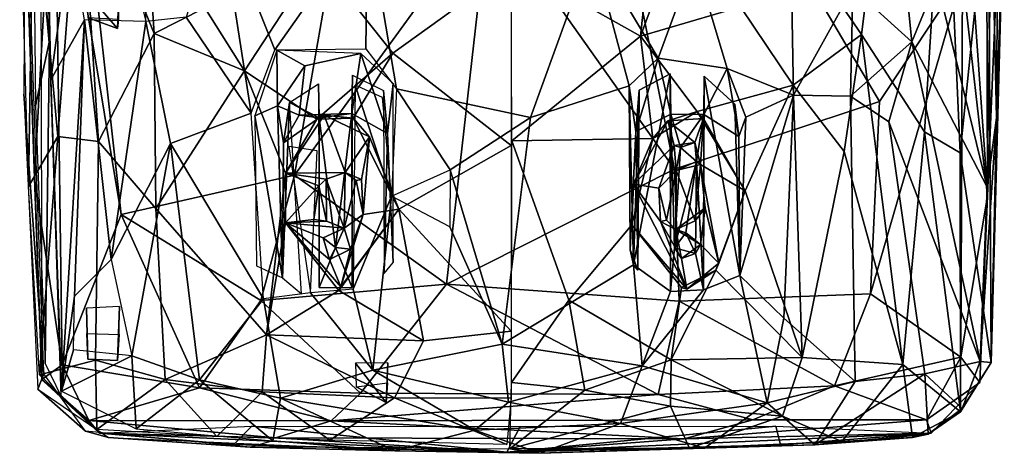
# Model space of a CAD drawing. Header units: millimetres. Extents: x 15 to 2860, y 25 to 553.
# Tile 20 of 33: x 1790 to 2266, y 25 to 235. Entities that reach past the tile are written whole.
import ezdxf

# ---------------------------------------------------------------- set-up
doc = ezdxf.new("R2010")
doc.units = ezdxf.units.MM
doc.layers.add('Cozy Chair', color=7, linetype='Continuous', true_color=0x000000)

msp = doc.modelspace()

# ---------------------------------------------------------------- linework, layer by layer
at = {"layer": 'Cozy Chair'}
for points in [[(2221.3, 224.4, 451.39), (2233.38, 253.95, 457.13), (2227.66, 339.85, 453.45), (2211.66, 320.39, 444.88)], [(2262.24, 187.6, 478.82), (2263.16, 338.94, 482.21), (2259.82, 296.44, 480.53)], [(2266.03, 303.09, 476.99), (2263.16, 338.94, 482.21), (2262.24, 187.6, 478.82)], [(1796.83, 158.45, 494.36), (1806.62, 335.15, 498.91), (1791.92, 304.63, 488.47)], [(1796.83, 158.45, 494.36), (1810.28, 68.23, 494.62), (1806.62, 335.15, 498.91)], [(1806.62, 335.15, 498.91), (1838.87, 140.97, 491.16), (1826.87, 248.18, 494.04)], [(1810.28, 68.23, 494.62), (1838.87, 140.97, 491.16), (1806.62, 335.15, 498.91)], [(2210.61, 337.47, 434.93), (2196.93, 227.96, 433.83), (2169.44, 268.26, 425.61)], [(2227.43, 180.95, 448.94), (2196.93, 227.96, 433.83), (2210.61, 337.47, 434.93), (2237.28, 337.23, 448.41)], [(2244.69, 170.83, 459.26), (2227.43, 180.95, 448.94), (2237.28, 337.23, 448.41)], [(2258.45, 304.22, 465.64), (2244.69, 170.83, 459.26), (2237.28, 337.23, 448.41)], [(1800.36, 61.17, 484.78), (1791.92, 304.63, 488.47), (1799.77, 331.31, 485.99)], [(1841.06, 273.46, 446.59), (1850.65, 234.21, 443.66), (1852.43, 329.79, 441.33)], [(2099.11, 312, 417.87), (2090.08, 227.16, 419.92), (2027.46, 262.44, 417.59), (2027.95, 328.44, 416.54)], [(1802.3, 319.25, 472.91), (1796.21, 305.56, 479.42), (1804.1, 224.98, 470.99)], [(2205.59, 195.56, 489.8), (2129.98, 323.75, 480.3), (2080.69, 291.08, 474.69), (2106.56, 162.93, 481.15)], [(2205.59, 195.56, 489.8), (2245.88, 256.23, 497.48), (2129.98, 323.75, 480.3)], [(2192.76, 250.38, 439.82), (2221.3, 224.4, 451.39), (2211.66, 320.39, 444.88)], [(1801.46, 63.8, 479.15), (1792.37, 314.65, 479.92), (1791.68, 199.07, 477.36)], [(1796.4, 306.68, 465.98), (1818.74, 316.29, 448.13), (1808.08, 178.68, 460.4)], [(1802.33, 318.66, 472.79), (1804.71, 206.07, 471.12), (1814.15, 275.43, 461.83)], [(1808.08, 178.68, 460.4), (1818.74, 316.29, 448.13), (1827.78, 176.25, 449.07)], [(1818.74, 316.29, 448.13), (1848.77, 319.02, 433.62), (1854.76, 228.46, 435.13)], [(1827.78, 176.25, 449.07), (1818.74, 316.29, 448.13), (1854.76, 228.46, 435.13)], [(1848.77, 319.02, 433.62), (1879.31, 240.87, 427.91), (1854.76, 228.46, 435.13)], [(2257.85, 150, 494.35), (2257.42, 318.02, 496.55), (2245.88, 256.23, 497.48)], [(2263.73, 287.61, 483.53), (2257.42, 318.02, 496.55), (2257.85, 150, 494.35)], [(2119.34, 306.2, 419.43), (2090.08, 227.16, 419.92), (2099.11, 312, 417.87)], [(1793.93, 154.49, 473.2), (1789.7, 303.19, 475.6), (1796.4, 306.68, 465.98)], [(1796.4, 306.68, 465.98), (1808.08, 178.68, 460.4), (1793.93, 154.49, 473.2)], [(1797.4, 193.54, 478.25), (1804.1, 224.98, 470.99), (1796.21, 305.56, 479.42)], [(2119.34, 306.2, 419.43), (2138.39, 241.35, 422.5), (2090.08, 227.16, 419.92)], [(1791.92, 304.63, 488.47), (1800.36, 61.17, 484.78), (1796.83, 158.45, 494.36)], [(1906.9, 303.73, 429.75), (1886.57, 287.31, 432.88), (1913.2, 220.61, 432), (1958, 284.3, 426.11)], [(2257.69, 154.12, 479), (2247.06, 304.59, 466.35), (2233.38, 253.95, 457.13)], [(2258.45, 304.22, 465.64), (2259.71, 69.27, 475.26), (2244.69, 170.83, 459.26)], [(2259.82, 296.44, 480.53), (2247.06, 304.59, 466.35), (2257.69, 154.12, 479)], [(2259.71, 69.27, 475.26), (2258.45, 304.22, 465.64), (2266.03, 303.09, 476.99)], [(2259.71, 69.27, 475.26), (2266.03, 303.09, 476.99), (2262.24, 187.6, 478.82)], [(1898.48, 210.49, 426.33), (1879.31, 240.87, 427.91), (1898.29, 295.38, 422.96), (1933.96, 264.78, 420.17)], [(1970.22, 218.96, 420.25), (1933.96, 264.78, 420.17), (1990.04, 298.08, 417.07), (2027.53, 260.24, 417.69)], [(2262.24, 187.6, 478.82), (2259.82, 296.44, 480.53), (2257.69, 154.12, 479)], [(2080.69, 291.08, 474.69), (2016.8, 289.64, 472.42), (2106.56, 162.93, 481.15)], [(1945.24, 289.1, 477.28), (1826.87, 248.18, 494.04), (1838.87, 140.97, 491.16), (1922.57, 159.97, 483.15)], [(1870.27, 236.31, 438.18), (1901.72, 189.94, 435.11), (1886.57, 287.31, 432.88)], [(1886.57, 287.31, 432.88), (1901.72, 189.94, 435.11), (1913.2, 220.61, 432)], [(2016.8, 289.64, 472.42), (1945.24, 289.1, 477.28), (1922.57, 159.97, 483.15)], [(2016.8, 289.64, 472.42), (1922.57, 159.97, 483.15), (1996.14, 107.22, 482.1)], [(1996.14, 107.22, 482.1), (2106.56, 162.93, 481.15), (2016.8, 289.64, 472.42)], [(2263.73, 287.61, 483.53), (2257.85, 150, 494.35), (2254.27, 59.68, 485.39)], [(1958, 284.3, 426.11), (1913.2, 220.61, 432), (1957.12, 221.13, 429.42)], [(1958, 284.3, 426.11), (1957.12, 221.13, 429.42), (1971.94, 201.65, 429.91)], [(1958, 284.3, 426.11), (1971.94, 201.65, 429.91), (2036.77, 187.87, 429.99), (2066.58, 270.28, 426.05)], [(1804.71, 206.07, 471.12), (1821.04, 235.06, 457.91), (1814.15, 275.43, 461.83)], [(2036.77, 187.87, 429.99), (2084.6, 203.22, 430.02), (2066.58, 270.28, 426.05)], [(2116.19, 264.44, 428.1), (2066.58, 270.28, 426.05), (2098.51, 216.53, 429.66)], [(2084.6, 203.22, 430.02), (2098.51, 216.53, 429.66), (2066.58, 270.28, 426.05)], [(2164.01, 198.67, 436.27), (2162.8, 271.18, 432.23), (2116.19, 264.44, 428.1), (2131.97, 211.61, 431.8)], [(2196.93, 227.96, 433.83), (2163.89, 203.52, 428.19), (2138.39, 241.35, 422.5), (2169.44, 268.26, 425.61)], [(2192.76, 250.38, 439.82), (2162.8, 271.18, 432.23), (2164.01, 198.67, 436.27)], [(1970.22, 218.96, 420.25), (1933.48, 187.06, 425.2), (1898.48, 210.49, 426.33), (1933.96, 264.78, 420.17)], [(2027.46, 262.44, 417.59), (2090.08, 227.16, 419.92), (2027.78, 176.58, 422.33)], [(2116.19, 264.44, 428.1), (2098.51, 216.53, 429.66), (2131.97, 211.61, 431.8)], [(2027.53, 260.24, 417.69), (2027.48, 174.37, 422.46), (1970.22, 218.96, 420.25)], [(2201.28, 102.62, 488.42), (2245.88, 256.23, 497.48), (2205.59, 195.56, 489.8)], [(2245.04, 71.95, 494.7), (2245.88, 256.23, 497.48), (2201.28, 102.62, 488.42)], [(2257.69, 154.12, 479), (2233.38, 253.95, 457.13), (2221.3, 224.4, 451.39)], [(2257.85, 150, 494.35), (2245.88, 256.23, 497.48), (2245.04, 71.95, 494.7)], [(1837.06, 230.82, 459.82), (1822.8, 235.98, 467.02), (1822.2, 248.08, 458.53)], [(1837.06, 230.82, 459.82), (1822.2, 248.08, 458.53), (1837.66, 247.7, 450.1)], [(1837.06, 230.82, 459.82), (1837.66, 247.7, 450.1), (1837.5, 235.24, 460.89)], [(2191.7, 198.22, 442.06), (2192.76, 250.38, 439.82), (2164.01, 198.67, 436.27)], [(2191.7, 198.22, 442.06), (2221.3, 224.4, 451.39), (2192.76, 250.38, 439.82)], [(1854.76, 228.46, 435.13), (1879.31, 240.87, 427.91), (1898.48, 210.49, 426.33)], [(2117.45, 190.67, 424.48), (2090.08, 227.16, 419.92), (2138.39, 241.35, 422.5), (2163.89, 203.52, 428.19)], [(1804.71, 206.07, 471.12), (1809.89, 55.54, 475.24), (1821.04, 235.06, 457.91)], [(1809.89, 55.54, 475.24), (1816.24, 101.4, 469.38), (1821.04, 235.06, 457.91)], [(1821.04, 235.06, 457.91), (1816.24, 101.4, 469.38), (1833.88, 119.1, 459.48)], [(1821.04, 235.06, 457.91), (1833.88, 119.1, 459.48), (1850.65, 234.21, 443.66)], [(1837.06, 230.82, 459.82), (1837.5, 235.24, 460.89), (1822.8, 235.98, 467.02)], [(1850.65, 234.21, 443.66), (1833.88, 119.1, 459.48), (1862.66, 175.19, 444.56)], [(1850.65, 234.21, 443.66), (1862.66, 175.19, 444.56), (1901.72, 189.94, 435.11), (1870.27, 236.31, 438.18)], [(1801.95, 68.8, 479.05), (1804.1, 224.98, 470.99), (1797.4, 193.54, 478.25)], [(1801.95, 68.8, 479.05), (1809.8, 52.96, 475.44), (1804.1, 224.98, 470.99)], [(1827.78, 176.25, 449.07), (1854.76, 228.46, 435.13), (1855.59, 143.89, 441.42)], [(1855.59, 143.89, 441.42), (1854.76, 228.46, 435.13), (1898.48, 210.49, 426.33)], [(2090.08, 227.16, 419.92), (2095.93, 177.63, 424.31), (2027.78, 176.58, 422.33)], [(2095.93, 177.63, 424.31), (2090.08, 227.16, 419.92), (2117.45, 190.67, 424.48)], [(2196.93, 227.96, 433.83), (2188.59, 171.42, 436.4), (2163.89, 203.52, 428.19)], [(2196.93, 227.96, 433.83), (2216.93, 68.34, 454.83), (2188.59, 171.42, 436.4)], [(2210.17, 185.81, 449.4), (2221.3, 224.4, 451.39), (2191.7, 198.22, 442.06)], [(2227.43, 180.95, 448.94), (2216.93, 68.34, 454.83), (2196.93, 227.96, 433.83)], [(2221.3, 224.4, 451.39), (2210.17, 185.81, 449.4), (2254.3, 69.75, 479.74)], [(2254.3, 69.75, 479.74), (2257.69, 154.12, 479), (2221.3, 224.4, 451.39)], [(1914.04, 220.39, 432.22), (1903.4, 188.58, 435.7), (1914.4, 193.52, 434.23)], [(1954.68, 218.83, 429.14), (1914.04, 220.39, 432.22), (1927.68, 212.86, 431.57)], [(1914.04, 220.39, 432.22), (1914.4, 193.52, 434.23), (1927.68, 212.86, 431.57)], [(1927.68, 212.86, 431.57), (1924.83, 189, 442.67), (1950.34, 189.72, 442.73), (1954.68, 218.83, 429.14)], [(1933.48, 187.06, 425.2), (1970.22, 218.96, 420.25), (1951.05, 187.5, 423.94)], [(1954.68, 218.83, 429.14), (1950.34, 189.72, 442.73), (1967.69, 180.11, 442.82)], [(1970.22, 218.96, 420.25), (2027.48, 174.37, 422.46), (1973.09, 143.48, 426.81), (1951.05, 187.5, 423.94)], [(1967.69, 180.11, 442.82), (1970.38, 204.33, 429.73), (1954.68, 218.83, 429.14)], [(2098.51, 216.53, 429.66), (2084.6, 203.22, 430.02), (2087.79, 181.14, 442.52)], [(2087.79, 181.14, 442.52), (2104.74, 189.53, 442.76), (2098.51, 216.53, 429.66)], [(2104.74, 189.53, 442.76), (2120.64, 189.25, 442.83), (2131.97, 211.61, 431.8), (2098.51, 216.53, 429.66)], [(1909.18, 82.77, 438.52), (1855.59, 143.89, 441.42), (1898.48, 210.49, 426.33), (1918.34, 160.88, 429.22)], [(1918.34, 160.88, 429.22), (1898.48, 210.49, 426.33), (1933.48, 187.06, 425.2)], [(1914.4, 193.52, 434.23), (1924.83, 189, 442.67), (1927.68, 212.86, 431.57)], [(2131.97, 211.61, 431.8), (2120.64, 189.25, 442.83), (2137.62, 178.68, 442.77)], [(2131.97, 211.61, 431.8), (2140.98, 188.08, 434.54), (2164.01, 198.67, 436.27)], [(2131.97, 211.61, 431.8), (2137.62, 178.68, 442.77), (2140.98, 188.08, 434.54)], [(1950.53, 105.64, 441.54), (1950.78, 208.36, 430.59), (1950.34, 189.72, 442.73)], [(1967.69, 180.11, 442.82), (1950.34, 189.72, 442.73), (1950.78, 208.36, 430.59), (1965.66, 200.92, 430.32)], [(2086.69, 116.51, 437.65), (2104.6, 103.71, 440.38), (2104.4, 208.91, 430.08)], [(2089.42, 201.02, 430.17), (2086.69, 116.51, 437.65), (2104.4, 208.91, 430.08)], [(2104.4, 208.91, 430.08), (2104.74, 189.53, 442.76), (2087.79, 181.14, 442.52), (2089.42, 201.02, 430.17)], [(2104.6, 103.71, 440.38), (2104.74, 189.53, 442.76), (2104.4, 208.91, 430.08)], [(2138.06, 111.39, 442.39), (2120.79, 207.81, 431.03), (2120.59, 104.52, 441.48)], [(2120.59, 104.52, 441.48), (2120.79, 207.81, 431.03), (2120.64, 189.25, 442.83)], [(2120.79, 207.81, 431.03), (2135.61, 194.26, 433.53), (2137.62, 178.68, 442.77), (2120.64, 189.25, 442.83)], [(2135.61, 194.26, 433.53), (2120.79, 207.81, 431.03), (2138.06, 111.39, 442.39)], [(1934.29, 204.05, 432.09), (1934.58, 187.67, 442.69), (1920.18, 195.06, 433.84)], [(1934.54, 105.61, 442.18), (1934.58, 187.67, 442.69), (1934.29, 204.05, 432.09)], [(1969.51, 149.74, 434.8), (1952.07, 203.51, 430.39), (1951.1, 104.77, 439.9)], [(1965.2, 197.57, 430.38), (1952.07, 203.51, 430.39), (1969.51, 149.74, 434.8)], [(1965.66, 200.92, 430.32), (1966.1, 112.38, 440.72), (1967.69, 180.11, 442.82)], [(1970.3, 117.74, 441.24), (1970.38, 204.33, 429.73), (1967.69, 180.11, 442.82)], [(1971.94, 201.65, 429.91), (1969.51, 149.74, 434.8), (1997.9, 162.55, 432.29)], [(1971.94, 201.65, 429.91), (1997.9, 162.55, 432.29), (2036.77, 187.87, 429.99)], [(2084.6, 203.22, 430.02), (2036.77, 187.87, 429.99), (2023.12, 78.14, 438.56), (2086.69, 116.51, 437.65)], [(2084.6, 203.22, 430.02), (2085.01, 123.78, 442.64), (2087.79, 181.14, 442.52)], [(2084.6, 203.22, 430.02), (2086.69, 116.51, 437.65), (2085.01, 123.78, 442.64)], [(2086.69, 116.51, 437.65), (2089.42, 201.02, 430.17), (2088.81, 113.97, 442.66)], [(2087.79, 181.14, 442.52), (2088.81, 113.97, 442.66), (2089.42, 201.02, 430.17)], [(2163.89, 203.52, 428.19), (2140.63, 152.41, 430.51), (2117.45, 190.67, 424.48)], [(2140.63, 152.41, 430.51), (2163.89, 203.52, 428.19), (2168.26, 71.82, 442.74)], [(2163.89, 203.52, 428.19), (2188.59, 171.42, 436.4), (2168.26, 71.82, 442.74)], [(1801.46, 63.8, 479.15), (1791.68, 199.07, 477.36), (1798.44, 56.5, 475.86)], [(2201.28, 102.62, 488.42), (2205.59, 195.56, 489.8), (2106.56, 162.93, 481.15), (2108.66, 98.96, 482.33)], [(2140.98, 188.08, 434.54), (2138.06, 111.39, 442.39), (2164.01, 198.67, 436.27)], [(2138.06, 111.39, 442.39), (2159.38, 90.71, 446.86), (2164.01, 198.67, 436.27)], [(2193.96, 60.14, 456.2), (2191.7, 198.22, 442.06), (2164.01, 198.67, 436.27), (2159.38, 90.71, 446.86)], [(2227.65, 63.92, 466.76), (2210.17, 185.81, 449.4), (2191.7, 198.22, 442.06), (2193.96, 60.14, 456.2)], [(1903.4, 188.58, 435.7), (1916.77, 110.26, 442.7), (1914.4, 193.52, 434.23)], [(1924.83, 189, 442.67), (1914.4, 193.52, 434.23), (1917.28, 175.54, 443.01)], [(1914.4, 193.52, 434.23), (1916.77, 110.26, 442.7), (1917.28, 175.54, 443.01)], [(1920.18, 195.06, 433.84), (1916.77, 110.26, 442.7), (1925.99, 102.49, 442.12)], [(1920.18, 195.06, 433.84), (1917.28, 175.54, 443.01), (1916.77, 110.26, 442.7)], [(1917.28, 175.54, 443.01), (1920.18, 195.06, 433.84), (1934.58, 187.67, 442.69)], [(2095.93, 177.63, 424.31), (2117.45, 190.67, 424.48), (2103.28, 186.24, 429.7)], [(2103.28, 186.24, 429.7), (2117.45, 190.67, 424.48), (2120.48, 187.42, 429.2)], [(2117.45, 190.67, 424.48), (2140.63, 152.41, 430.51), (2120.48, 187.42, 429.2)], [(2138.06, 111.39, 442.39), (2137.62, 178.68, 442.77), (2135.61, 194.26, 433.53)], [(1901.72, 189.94, 435.11), (1862.66, 175.19, 444.56), (1907.65, 100.07, 444.44)], [(1904.28, 116.03, 443.22), (1916.77, 110.26, 442.7), (1903.4, 188.58, 435.7)], [(1917.28, 175.54, 443.01), (1934.58, 187.67, 442.69), (1924.83, 189, 442.67)], [(1918.34, 160.88, 429.22), (1936.98, 188.97, 429.04), (1947.11, 161.2, 430.69)], [(1933.48, 187.06, 425.2), (1936.98, 188.97, 429.04), (1918.34, 160.88, 429.22)], [(1950.34, 189.72, 442.73), (1924.83, 189, 442.67), (1934.58, 187.67, 442.69)], [(1936.98, 188.97, 429.04), (1933.48, 187.06, 425.2), (1951.05, 187.5, 423.94)], [(1942.41, 125, 443.32), (1934.58, 187.67, 442.69), (1934.54, 105.61, 442.18)], [(1950.34, 189.72, 442.73), (1934.58, 187.67, 442.69), (1942.41, 125, 443.32)], [(1958.87, 178.46, 429.64), (1947.11, 161.2, 430.69), (1936.98, 188.97, 429.04)], [(1958.87, 178.46, 429.64), (1936.98, 188.97, 429.04), (1951.05, 187.5, 423.94)], [(1942.41, 125, 443.32), (1950.53, 105.64, 441.54), (1950.34, 189.72, 442.73)], [(1958.87, 178.46, 429.64), (1951.05, 187.5, 423.94), (1973.09, 143.48, 426.81)], [(1997.9, 162.55, 432.29), (2023.12, 78.14, 438.56), (2036.77, 187.87, 429.99)], [(2086.57, 155.64, 429.14), (2103.28, 186.24, 429.7), (2106.33, 174.24, 428.8)], [(2103.28, 186.24, 429.7), (2086.57, 155.64, 429.14), (2095.93, 177.63, 424.31)], [(2103.28, 186.24, 429.7), (2120.48, 187.42, 429.2), (2116.34, 175.72, 429.39)], [(2103.28, 186.24, 429.7), (2116.34, 175.72, 429.39), (2106.33, 174.24, 428.8)], [(2104.6, 103.71, 440.38), (2106.44, 124.81, 442.72), (2104.74, 189.53, 442.76)], [(2120.64, 189.25, 442.83), (2104.74, 189.53, 442.76), (2109.31, 173.39, 443.08)], [(2104.74, 189.53, 442.76), (2106.44, 124.81, 442.72), (2109.31, 173.39, 443.08)], [(2109.31, 173.39, 443.08), (2117.05, 166.63, 442.94), (2120.64, 189.25, 442.83)], [(2120.48, 187.42, 429.2), (2119.09, 165.16, 429.07), (2116.34, 175.72, 429.39)], [(2120.64, 189.25, 442.83), (2117.05, 166.63, 442.94), (2120.59, 104.52, 441.48)], [(2119.09, 165.16, 429.07), (2120.48, 187.42, 429.2), (2140.63, 152.41, 430.51)], [(2137.62, 178.68, 442.77), (2138.06, 111.39, 442.39), (2140.98, 188.08, 434.54)], [(2210.17, 185.81, 449.4), (2227.65, 63.92, 466.76), (2254.3, 69.75, 479.74)], [(2262.24, 187.6, 478.82), (2257.69, 154.12, 479), (2254.3, 69.75, 479.74)], [(2259.71, 69.27, 475.26), (2262.24, 187.6, 478.82), (2254.3, 69.75, 479.74)], [(2088.81, 113.97, 442.66), (2087.79, 181.14, 442.52), (2085.01, 123.78, 442.64)], [(1799.34, 63.43, 473.14), (1793.93, 154.49, 473.2), (1808.08, 178.68, 460.4)], [(1799.34, 63.43, 473.14), (1808.08, 178.68, 460.4), (1827.78, 176.25, 449.07), (1826.3, 70.48, 459.39)], [(1827.78, 176.25, 449.07), (1855.59, 143.89, 441.42), (1860.14, 61.18, 448.98), (1826.3, 70.48, 459.39)], [(1955.07, 157.79, 429.42), (1947.11, 161.2, 430.69), (1958.87, 178.46, 429.64)], [(1958.87, 178.46, 429.64), (1955.91, 140.86, 429.3), (1955.07, 157.79, 429.42)], [(1955.91, 140.86, 429.3), (1958.87, 178.46, 429.64), (1973.09, 143.48, 426.81)], [(1970.3, 117.74, 441.24), (1967.69, 180.11, 442.82), (1966.1, 112.38, 440.72)], [(2055.31, 99.41, 429.75), (2027.68, 59.67, 432.05), (2027.78, 176.58, 422.33)], [(2055.31, 99.41, 429.75), (2027.78, 176.58, 422.33), (2095.93, 177.63, 424.31), (2085.79, 135.86, 427.93)], [(2085.79, 135.86, 427.93), (2095.93, 177.63, 424.31), (2086.57, 155.64, 429.14)], [(2227.43, 180.95, 448.94), (2244.84, 45.41, 468.69), (2216.93, 68.34, 454.83)], [(2244.69, 170.83, 459.26), (2244.84, 45.41, 468.69), (2227.43, 180.95, 448.94)], [(1833.88, 119.1, 459.48), (1843.93, 72.56, 460.07), (1862.66, 175.19, 444.56)], [(1862.66, 175.19, 444.56), (1843.93, 72.56, 460.07), (1876.63, 60.87, 452.44)], [(1862.66, 175.19, 444.56), (1876.63, 60.87, 452.44), (1907.65, 100.07, 444.44)], [(1933.68, 171.78, 434.44), (1919.95, 173.77, 435.42), (1930.39, 103.05, 441.82)], [(1973.09, 143.48, 426.81), (2027.48, 174.37, 422.46), (2027.45, 84.52, 430.5)], [(2086.57, 155.64, 429.14), (2106.33, 174.24, 428.8), (2098.93, 153.64, 428.89)], [(2098.93, 153.64, 428.89), (2106.33, 174.24, 428.8), (2107.22, 162.16, 431.11)], [(2109.31, 173.39, 443.08), (2106.33, 174.24, 428.8), (2116.34, 175.72, 429.39)], [(2109.31, 173.39, 443.08), (2107.22, 162.16, 431.11), (2106.33, 174.24, 428.8)], [(2106.44, 124.81, 442.72), (2117.05, 166.63, 442.94), (2109.31, 173.39, 443.08)], [(2117.05, 166.63, 442.94), (2107.22, 162.16, 431.11), (2109.31, 173.39, 443.08)], [(2109.31, 173.39, 443.08), (2116.34, 175.72, 429.39), (2117.05, 166.63, 442.94)], [(2117.05, 166.63, 442.94), (2116.34, 175.72, 429.39), (2119.09, 165.16, 429.07)], [(2188.59, 171.42, 436.4), (2216.93, 68.34, 454.83), (2168.26, 71.82, 442.74)], [(2259.71, 69.27, 475.26), (2244.84, 45.41, 468.69), (2244.69, 170.83, 459.26)], [(2108.66, 98.96, 482.33), (2106.56, 162.93, 481.15), (1996.14, 107.22, 482.1)], [(1997.9, 162.55, 432.29), (1997.86, 135, 434.74), (2023.12, 78.14, 438.56)], [(2102.63, 138.23, 417.61), (2098.93, 153.64, 428.89), (2107.22, 162.16, 431.11)], [(2107.07, 133.61, 430.67), (2102.63, 138.23, 417.61), (2107.22, 162.16, 431.11)], [(2106.44, 124.81, 442.72), (2111.99, 132.01, 442.78), (2117.05, 166.63, 442.94)], [(2116.51, 137.89, 434.39), (2107.07, 133.61, 430.67), (2107.22, 162.16, 431.11)], [(2117.05, 166.63, 442.94), (2119.09, 165.16, 429.07), (2107.22, 162.16, 431.11)], [(2119.09, 165.16, 429.07), (2116.51, 137.89, 434.39), (2107.22, 162.16, 431.11)], [(2116.72, 121.98, 443.11), (2117.05, 166.63, 442.94), (2111.99, 132.01, 442.78)], [(2116.51, 137.89, 434.39), (2119.09, 165.16, 429.07), (2121.24, 144.12, 426.98)], [(2116.72, 121.98, 443.11), (2120.59, 104.52, 441.48), (2117.05, 166.63, 442.94)], [(2127.99, 117.42, 429.34), (2121.24, 144.12, 426.98), (2119.09, 165.16, 429.07)], [(2119.09, 165.16, 429.07), (2140.63, 152.41, 430.51), (2127.99, 117.42, 429.34)], [(1800.36, 61.17, 484.78), (1810.28, 68.23, 494.62), (1796.83, 158.45, 494.36)], [(1838.87, 140.97, 491.16), (1906.42, 99.38, 483.99), (1922.57, 159.97, 483.15)], [(1906.42, 99.38, 483.99), (1996.14, 107.22, 482.1), (1922.57, 159.97, 483.15)], [(1909.18, 82.77, 438.52), (1918.34, 160.88, 429.22), (1918.24, 136.88, 430.37)], [(1918.34, 160.88, 429.22), (1934.5, 154.86, 426.17), (1918.24, 136.88, 430.37)], [(1918.34, 160.88, 429.22), (1947.11, 161.2, 430.69), (1938.04, 157.97, 432.61)], [(1938.04, 157.97, 432.61), (1934.5, 154.86, 426.17), (1918.34, 160.88, 429.22)], [(1938.12, 137.7, 433.38), (1934.5, 154.86, 426.17), (1938.04, 157.97, 432.61)], [(1938.04, 157.97, 432.61), (1947.11, 161.2, 430.69), (1946.66, 134.25, 431.35)], [(1938.04, 157.97, 432.61), (1946.66, 134.25, 431.35), (1938.12, 137.7, 433.38)], [(1947.11, 161.2, 430.69), (1952.42, 157.33, 417.19), (1946.66, 134.25, 431.35)], [(1952.42, 157.33, 417.19), (1955.91, 140.86, 429.3), (1946.66, 134.25, 431.35)], [(1955.07, 157.79, 429.42), (1952.42, 157.33, 417.19), (1947.11, 161.2, 430.69)], [(1952.42, 157.33, 417.19), (1955.07, 157.79, 429.42), (1955.91, 140.86, 429.3)], [(1934.5, 154.86, 426.17), (1931.99, 138.53, 426.28), (1918.24, 136.88, 430.37)], [(1931.99, 138.53, 426.28), (1934.5, 154.86, 426.17), (1938.12, 137.7, 433.38)], [(2112.43, 104.82, 429.41), (2085.79, 135.86, 427.93), (2086.57, 155.64, 429.14)], [(2099.73, 137.6, 429.29), (2086.57, 155.64, 429.14), (2098.93, 153.64, 428.89)], [(2086.57, 155.64, 429.14), (2099.73, 137.6, 429.29), (2112.43, 104.82, 429.41)], [(2099.73, 137.6, 429.29), (2098.93, 153.64, 428.89), (2102.63, 138.23, 417.61)], [(1951.1, 104.77, 439.9), (1960.54, 65.55, 441.72), (1969.51, 149.74, 434.8)], [(2023.12, 78.14, 438.56), (1997.86, 135, 434.74), (1969.51, 149.74, 434.8), (1960.54, 65.55, 441.72)], [(2168.26, 71.82, 442.74), (2126.4, 114.07, 433.53), (2140.63, 152.41, 430.51)], [(2140.63, 152.41, 430.51), (2126.4, 114.07, 433.53), (2127.99, 117.42, 429.34)], [(2254.27, 59.68, 485.39), (2257.85, 150, 494.35), (2245.04, 71.95, 494.7)], [(1860.14, 61.18, 448.98), (1855.59, 143.89, 441.42), (1909.18, 82.77, 438.52)], [(1944.06, 104.13, 432.79), (1973.09, 143.48, 426.81), (1985.04, 79.77, 432.08)], [(1945.06, 105.97, 429.12), (1973.09, 143.48, 426.81), (1944.06, 104.13, 432.79)], [(1955.91, 140.86, 429.3), (1973.09, 143.48, 426.81), (1945.06, 105.97, 429.12)], [(1985.04, 79.77, 432.08), (1973.09, 143.48, 426.81), (2027.45, 84.52, 430.5)], [(2107.07, 133.61, 430.67), (2121.24, 144.12, 426.98), (2119.06, 126.43, 429.76)], [(2107.07, 133.61, 430.67), (2116.51, 137.89, 434.39), (2121.24, 144.12, 426.98)], [(2121.24, 144.12, 426.98), (2127.99, 117.42, 429.34), (2119.06, 126.43, 429.76)], [(1810.28, 68.23, 494.62), (1876.76, 57.13, 483.37), (1838.87, 140.97, 491.16)], [(1876.76, 57.13, 483.37), (1906.42, 99.38, 483.99), (1838.87, 140.97, 491.16)], [(1938.12, 137.7, 433.38), (1918.24, 136.88, 430.37), (1931.99, 138.53, 426.28)], [(1955.91, 140.86, 429.3), (1945.06, 105.97, 429.12), (1949.8, 124.11, 429.8)], [(1955.91, 140.86, 429.3), (1949.8, 124.11, 429.8), (1946.66, 134.25, 431.35)], [(2107.07, 133.61, 430.67), (2099.73, 137.6, 429.29), (2102.63, 138.23, 417.61)], [(1909.18, 82.77, 438.52), (1918.24, 136.88, 430.37), (1944.06, 104.13, 432.79)], [(1918.24, 136.88, 430.37), (1938.12, 137.7, 433.38), (1946.66, 134.25, 431.35)], [(1939.59, 119.22, 429.65), (1945.06, 105.97, 429.12), (1918.24, 136.88, 430.37)], [(1918.24, 136.88, 430.37), (1936.47, 129.56, 429.54), (1939.59, 119.22, 429.65)], [(1918.24, 136.88, 430.37), (1946.66, 134.25, 431.35), (1936.47, 129.56, 429.54)], [(1945.06, 105.97, 429.12), (1944.06, 104.13, 432.79), (1918.24, 136.88, 430.37)], [(1942.41, 125, 443.32), (1936.47, 129.56, 429.54), (1946.66, 134.25, 431.35)], [(1942.41, 125, 443.32), (1946.66, 134.25, 431.35), (1949.8, 124.11, 429.8)], [(2104.85, 70.61, 435.15), (2055.31, 99.41, 429.75), (2085.79, 135.86, 427.93), (2109.83, 105.6, 432.78)], [(2109.83, 105.6, 432.78), (2085.79, 135.86, 427.93), (2112.43, 104.82, 429.41)], [(2109.91, 119.6, 429.65), (2112.43, 104.82, 429.41), (2099.73, 137.6, 429.29)], [(2107.07, 133.61, 430.67), (2109.91, 119.6, 429.65), (2099.73, 137.6, 429.29)], [(2111.99, 132.01, 442.78), (2106.44, 124.81, 442.72), (2107.07, 133.61, 430.67)], [(2106.44, 124.81, 442.72), (2109.91, 119.6, 429.65), (2107.07, 133.61, 430.67)], [(2107.07, 133.61, 430.67), (2119.06, 126.43, 429.76), (2111.99, 132.01, 442.78)], [(1936.47, 129.56, 429.54), (1942.41, 125, 443.32), (1939.59, 119.22, 429.65)], [(2111.99, 132.01, 442.78), (2119.06, 126.43, 429.76), (2116.72, 121.98, 443.11)], [(1950.53, 105.64, 441.54), (1942.41, 125, 443.32), (1934.54, 105.61, 442.18)], [(1942.41, 125, 443.32), (1949.8, 124.11, 429.8), (1939.59, 119.22, 429.65)], [(1949.8, 124.11, 429.8), (1945.06, 105.97, 429.12), (1939.59, 119.22, 429.65)], [(2116.72, 121.98, 443.11), (2106.44, 124.81, 442.72), (2104.6, 103.71, 440.38), (2120.59, 104.52, 441.48)], [(2109.91, 119.6, 429.65), (2106.44, 124.81, 442.72), (2116.72, 121.98, 443.11)], [(2116.72, 121.98, 443.11), (2119.06, 126.43, 429.76), (2109.91, 119.6, 429.65)], [(2112.43, 104.82, 429.41), (2109.91, 119.6, 429.65), (2119.06, 126.43, 429.76), (2127.99, 117.42, 429.34)], [(2086.69, 116.51, 437.65), (2088.81, 113.97, 442.66), (2085.01, 123.78, 442.64)], [(2086.69, 116.51, 437.65), (2023.12, 78.14, 438.56), (2090.82, 67.67, 441.36)], [(2104.6, 103.71, 440.38), (2086.69, 116.51, 437.65), (2090.82, 67.67, 441.36)], [(2112.43, 104.82, 429.41), (2127.99, 117.42, 429.34), (2126.4, 114.07, 433.53)], [(2090.82, 67.67, 441.36), (2151.36, 49.84, 447.21), (2138.06, 111.39, 442.39), (2120.59, 104.52, 441.48)], [(2126.4, 114.07, 433.53), (2104.85, 70.61, 435.15), (2109.83, 105.6, 432.78)], [(2126.4, 114.07, 433.53), (2168.26, 71.82, 442.74), (2104.85, 70.61, 435.15)], [(2112.43, 104.82, 429.41), (2126.4, 114.07, 433.53), (2109.83, 105.6, 432.78)], [(2159.38, 90.71, 446.86), (2138.06, 111.39, 442.39), (2151.36, 49.84, 447.21)], [(1954.56, 54.57, 478), (1996.14, 107.22, 482.1), (1906.42, 99.38, 483.99)], [(1954.56, 54.57, 478), (2098.54, 53.87, 477.25), (1996.14, 107.22, 482.1)], [(2098.54, 53.87, 477.25), (2108.66, 98.96, 482.33), (1996.14, 107.22, 482.1)], [(1809.89, 55.54, 475.24), (1815.74, 75.43, 471.36), (1816.24, 101.4, 469.38)], [(1876.63, 60.87, 452.44), (1915.92, 52.08, 445.61), (1907.65, 100.07, 444.44)], [(1930.39, 103.05, 441.82), (1907.65, 100.07, 444.44), (1915.92, 52.08, 445.61), (1960.54, 65.55, 441.72)], [(1985.04, 79.77, 432.08), (1909.18, 82.77, 438.52), (1944.06, 104.13, 432.79)], [(1930.39, 103.05, 441.82), (1960.54, 65.55, 441.72), (1951.1, 104.77, 439.9)], [(2120.59, 104.52, 441.48), (2104.6, 103.71, 440.38), (2090.82, 67.67, 441.36)], [(2183.95, 58.09, 483.9), (2201.28, 102.62, 488.42), (2108.66, 98.96, 482.33)], [(2183.95, 58.09, 483.9), (2245.04, 71.95, 494.7), (2201.28, 102.62, 488.42)], [(1837.06, 70.3, 471.46), (1837.92, 96.36, 460.28), (1822.04, 95.66, 466.89), (1822.65, 70.95, 477.02)], [(1822.04, 95.66, 466.89), (1822.15, 83.31, 468.4), (1822.65, 70.95, 477.02)], [(1837.06, 70.3, 471.46), (1837.88, 82.92, 462.1), (1837.92, 96.36, 460.28)], [(1876.76, 57.13, 483.37), (1954.56, 54.57, 478), (1906.42, 99.38, 483.99)], [(2027.68, 59.67, 432.05), (2055.31, 99.41, 429.75), (2063.16, 55.98, 432.16)], [(2104.85, 70.61, 435.15), (2063.16, 55.98, 432.16), (2055.31, 99.41, 429.75)], [(2183.95, 58.09, 483.9), (2108.66, 98.96, 482.33), (2098.54, 53.87, 477.25)], [(2151.36, 49.84, 447.21), (2193.96, 60.14, 456.2), (2159.38, 90.71, 446.86)], [(1837.06, 70.3, 471.46), (1822.65, 70.95, 477.02), (1822.15, 83.31, 468.4), (1837.88, 82.92, 462.1)], [(1860.14, 61.18, 448.98), (1909.18, 82.77, 438.52), (1907.07, 55.08, 439.96)], [(1907.07, 55.08, 439.96), (1909.18, 82.77, 438.52), (1970.99, 52.25, 432.55)], [(1970.99, 52.25, 432.55), (1909.18, 82.77, 438.52), (1985.04, 79.77, 432.08)], [(2027.45, 84.52, 430.5), (2027.51, 52.15, 430.94), (1970.99, 52.25, 432.55), (1985.04, 79.77, 432.08)], [(2026.19, 50.22, 438.19), (2023.12, 78.14, 438.56), (1960.54, 65.55, 441.72)], [(2023.12, 78.14, 438.56), (2026.19, 50.22, 438.19), (2090.82, 67.67, 441.36)], [(1815.74, 75.43, 471.36), (1809.89, 55.54, 475.24), (1843.93, 72.56, 460.07)], [(1809.89, 55.54, 475.24), (1845.99, 37.27, 459.29), (1843.93, 72.56, 460.07)], [(1843.93, 72.56, 460.07), (1845.99, 37.27, 459.29), (1876.63, 60.87, 452.44)], [(2168.26, 71.82, 442.74), (2158.69, 43.32, 440.31), (2104.85, 70.61, 435.15)], [(2216.93, 68.34, 454.83), (2187.45, 31.15, 445.45), (2158.69, 43.32, 440.31), (2168.26, 71.82, 442.74)], [(2228.47, 41.53, 485.78), (2245.04, 71.95, 494.7), (2183.95, 58.09, 483.9)], [(2254.27, 59.68, 485.39), (2245.04, 71.95, 494.7), (2228.47, 41.53, 485.78)], [(1799.34, 63.43, 473.14), (1826.3, 70.48, 459.39), (1827.02, 37, 459.84)], [(1823.1, 41.23, 485.02), (1810.28, 68.23, 494.62), (1800.36, 61.17, 484.78)], [(1823.1, 41.23, 485.02), (1876.76, 57.13, 483.37), (1810.28, 68.23, 494.62)], [(1826.3, 70.48, 459.39), (1860.14, 61.18, 448.98), (1827.02, 37, 459.84)], [(1966.97, 49.91, 449.04), (1967.77, 69.17, 441.13), (1952.23, 69, 442.04)], [(1952.46, 57.55, 445.13), (1966.97, 49.91, 449.04), (1952.23, 69, 442.04)], [(1967.77, 69.17, 441.13), (1966.97, 49.91, 449.04), (1967.68, 59.5, 441.68)], [(2090.82, 67.67, 441.36), (2026.19, 50.22, 438.19), (2080.28, 39.87, 438.18)], [(2104.85, 70.61, 435.15), (2104.49, 48.21, 433.75), (2063.16, 55.98, 432.16)], [(2080.28, 39.87, 438.18), (2151.36, 49.84, 447.21), (2090.82, 67.67, 441.36)], [(2158.69, 43.32, 440.31), (2104.49, 48.21, 433.75), (2104.85, 70.61, 435.15)], [(2216.93, 68.34, 454.83), (2221.62, 33.12, 458), (2187.45, 31.15, 445.45)], [(2244.84, 45.41, 468.69), (2221.62, 33.12, 458), (2216.93, 68.34, 454.83)], [(2227.65, 63.92, 466.76), (2245.67, 47.12, 475.63), (2254.3, 69.75, 479.74)], [(2245.67, 47.12, 475.63), (2244.84, 45.41, 468.69), (2259.71, 69.27, 475.26)], [(2245.67, 47.12, 475.63), (2259.71, 69.27, 475.26), (2254.3, 69.75, 479.74)], [(1821.58, 36.19, 469.07), (1801.46, 63.8, 479.15), (1798.44, 56.5, 475.86)], [(1960.54, 65.55, 441.72), (1915.92, 52.08, 445.61), (2009.82, 36.56, 435.84)], [(1960.54, 65.55, 441.72), (2009.82, 36.56, 435.84), (2026.19, 50.22, 438.19)], [(2227.65, 63.92, 466.76), (2193.96, 60.14, 456.2), (2174.45, 29.55, 447.83)], [(2227.65, 63.92, 466.76), (2174.45, 29.55, 447.83), (2229.26, 34.69, 467.38)], [(2227.65, 63.92, 466.76), (2229.26, 34.69, 467.38), (2245.67, 47.12, 475.63)], [(1823.1, 41.23, 485.02), (1800.36, 61.17, 484.78), (1828.27, 35.13, 470.28)], [(1860.14, 61.18, 448.98), (1885.13, 33.62, 441.06), (1827.02, 37, 459.84)], [(1876.63, 60.87, 452.44), (1845.99, 37.27, 459.29), (1912.13, 31.44, 442.27)], [(1860.14, 61.18, 448.98), (1907.07, 55.08, 439.96), (1885.13, 33.62, 441.06)], [(1915.92, 52.08, 445.61), (1876.63, 60.87, 452.44), (1912.13, 31.44, 442.27)], [(1967.68, 59.5, 441.68), (1966.97, 49.91, 449.04), (1952.46, 57.55, 445.13)], [(2063.16, 55.98, 432.16), (2026.86, 27.61, 424.67), (2027.68, 59.67, 432.05)], [(2144.38, 41.66, 472.03), (2183.95, 58.09, 483.9), (2098.54, 53.87, 477.25)], [(2144.38, 41.66, 472.03), (2228.47, 41.53, 485.78), (2183.95, 58.09, 483.9)], [(2151.36, 49.84, 447.21), (2174.45, 29.55, 447.83), (2193.96, 60.14, 456.2)], [(2230.59, 35.17, 471.12), (2254.27, 59.68, 485.39), (2228.47, 41.53, 485.78)], [(1821.58, 36.19, 469.07), (1798.44, 56.5, 475.86), (1832.73, 33.07, 456.91)], [(1940.38, 41.06, 468.49), (1876.76, 57.13, 483.37), (1823.1, 41.23, 485.02)], [(1940.38, 41.06, 468.49), (1954.56, 54.57, 478), (1876.76, 57.13, 483.37)], [(1907.07, 55.08, 439.96), (1939.73, 31.8, 431.66), (1885.13, 33.62, 441.06)], [(1907.07, 55.08, 439.96), (1970.99, 52.25, 432.55), (1939.73, 31.8, 431.66)], [(1940.38, 41.06, 468.49), (2098.54, 53.87, 477.25), (1954.56, 54.57, 478)], [(1940.38, 41.06, 468.49), (2144.38, 41.66, 472.03), (2098.54, 53.87, 477.25)], [(2104.49, 48.21, 433.75), (2026.86, 27.61, 424.67), (2063.16, 55.98, 432.16)], [(1915.92, 52.08, 445.61), (1912.13, 31.44, 442.27), (1971.16, 26.62, 433.37)], [(1915.92, 52.08, 445.61), (1971.16, 26.62, 433.37), (2009.82, 36.56, 435.84)], [(1970.99, 52.25, 432.55), (2025.39, 29.71, 425.46), (1939.73, 31.8, 431.66)], [(1970.99, 52.25, 432.55), (2027.51, 52.15, 430.94), (2025.39, 29.71, 425.46)], [(2026.19, 50.22, 438.19), (2009.82, 36.56, 435.84), (2080.28, 39.87, 438.18)], [(2104.49, 48.21, 433.75), (2113.73, 27.91, 430.22), (2026.86, 27.61, 424.67)], [(2151.36, 49.84, 447.21), (2080.28, 39.87, 438.18), (2121.06, 27.85, 437.5)], [(2158.69, 43.32, 440.31), (2113.73, 27.91, 430.22), (2104.49, 48.21, 433.75)], [(2174.45, 29.55, 447.83), (2151.36, 49.84, 447.21), (2121.06, 27.85, 437.5)], [(2187.45, 31.15, 445.45), (2113.73, 27.91, 430.22), (2158.69, 43.32, 440.31)], [(2221.62, 33.12, 458), (2244.84, 45.41, 468.69), (2229.26, 34.69, 467.38)], [(2244.84, 45.41, 468.69), (2245.67, 47.12, 475.63), (2229.26, 34.69, 467.38)], [(1913.45, 32.86, 460.2), (1940.38, 41.06, 468.49), (1823.1, 41.23, 485.02)], [(1828.27, 35.13, 470.28), (1913.45, 32.86, 460.2), (1823.1, 41.23, 485.02)], [(1828.27, 35.13, 470.28), (1901.94, 38.54, 453.04), (1893.36, 29.63, 445.95)], [(1893.36, 29.63, 445.95), (1901.94, 38.54, 453.04), (2025.41, 25.98, 431.03)], [(1901.94, 38.54, 453.04), (2031.86, 38.31, 445.35), (2025.41, 25.98, 431.03)], [(2111.22, 32.41, 456.31), (1940.38, 41.06, 468.49), (1913.45, 32.86, 460.2)], [(2111.22, 32.41, 456.31), (2144.38, 41.66, 472.03), (1940.38, 41.06, 468.49)], [(2080.28, 39.87, 438.18), (2009.82, 36.56, 435.84), (2041.39, 25.41, 430.29)], [(2157.7, 29.44, 444.98), (2025.41, 25.98, 431.03), (2155.45, 38.47, 453.45)], [(2031.86, 38.31, 445.35), (2155.45, 38.47, 453.45), (2025.41, 25.98, 431.03)], [(2121.06, 27.85, 437.5), (2080.28, 39.87, 438.18), (2041.39, 25.41, 430.29)], [(2111.22, 32.41, 456.31), (2228.47, 41.53, 485.78), (2144.38, 41.66, 472.03)], [(2111.22, 32.41, 456.31), (2230.59, 35.17, 471.12), (2228.47, 41.53, 485.78)], [(2230.59, 35.17, 471.12), (2157.7, 29.44, 444.98), (2155.45, 38.47, 453.45)], [(1901.2, 28.36, 440.72), (1821.58, 36.19, 469.07), (1832.73, 33.07, 456.91)], [(2025.41, 25.98, 431.03), (1913.45, 32.86, 460.2), (1828.27, 35.13, 470.28)], [(1893.36, 29.63, 445.95), (2025.41, 25.98, 431.03), (1828.27, 35.13, 470.28)], [(2041.39, 25.41, 430.29), (2009.82, 36.56, 435.84), (1971.16, 26.62, 433.37)], [(2025.41, 25.98, 431.03), (2230.59, 35.17, 471.12), (2111.22, 32.41, 456.31)], [(2157.7, 29.44, 444.98), (2230.59, 35.17, 471.12), (2025.41, 25.98, 431.03)], [(2174.45, 29.55, 447.83), (2221.62, 33.12, 458), (2229.26, 34.69, 467.38)], [(1901.2, 28.36, 440.72), (1832.73, 33.07, 456.91), (1934.59, 28.5, 431.41)], [(1912.13, 31.44, 442.27), (1901.2, 28.36, 440.72), (1971.16, 26.62, 433.37)], [(2025.41, 25.98, 431.03), (2111.22, 32.41, 456.31), (1913.45, 32.86, 460.2)], [(2113.73, 27.91, 430.22), (2187.45, 31.15, 445.45), (2174.45, 29.55, 447.83)], [(2113.73, 27.91, 430.22), (2174.45, 29.55, 447.83), (2121.06, 27.85, 437.5)], [(2187.45, 31.15, 445.45), (2221.62, 33.12, 458), (2174.45, 29.55, 447.83)], [(1971.16, 26.62, 433.37), (1901.2, 28.36, 440.72), (1934.59, 28.5, 431.41)], [(2041.39, 25.41, 430.29), (1971.16, 26.62, 433.37), (1934.59, 28.5, 431.41), (2026.86, 27.61, 424.67)], [(2026.86, 27.61, 424.67), (2113.73, 27.91, 430.22), (2041.39, 25.41, 430.29)], [(2113.73, 27.91, 430.22), (2121.06, 27.85, 437.5), (2041.39, 25.41, 430.29)]]:
    msp.add_3dface(points, dxfattribs=at)

doc.saveas('drawing.dxf')
